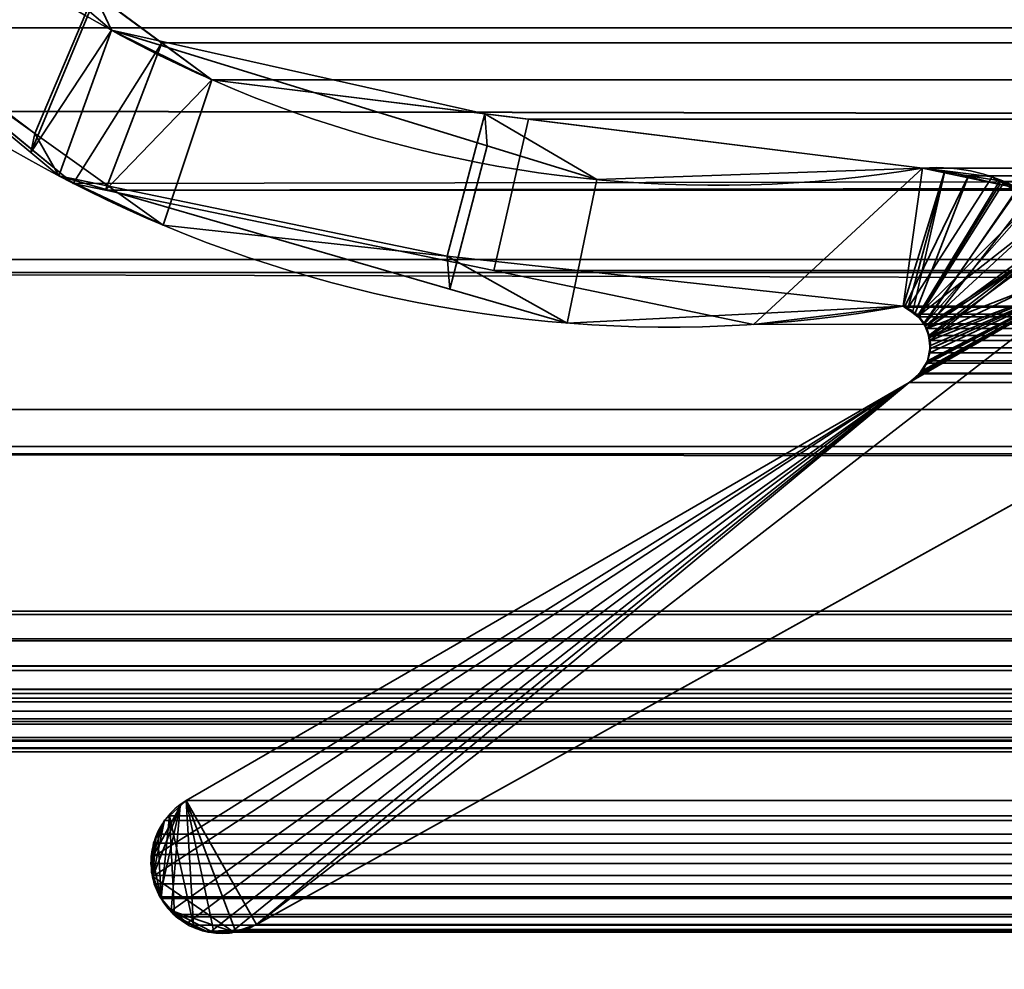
# Model space of a CAD drawing. Header units: millimetres. Extents: x -603 to 3703, y -115 to 249.
# Tile 77 of 256: x -406.34 to -401.18, y -4.93 to 0.04. Entities that reach past the tile are written whole.
import ezdxf

# ---------------------------------------------------------------- set-up
doc = ezdxf.new("R2010")
doc.units = ezdxf.units.MM
doc.layers.add('151', color=7, linetype='Continuous', true_color=0xffffff)

# ---------------------------------------------------------------- blocks, each defined once
blk = doc.blocks.new('UG_SURFACE_001')
at = {"layer": '151', "color": 252, "linetype": 'Continuous', "lineweight": 35}
for points in [[(603, -13.4, 2212.25), (603, 230.4, 2212.25), (-603, 230.4, 2212.25), (-603, -13.4, 2212.25)], [(-453, -13.4, 2062.2499), (-453, 230.4, 2062.2499), (453, 230.4, 2062.2499), (453, -13.4, 2062.2499)]]:
    blk.add_3dface(points, dxfattribs=at)
blk = doc.blocks.new('UG_SURFACE_022')
at = {"layer": '151', "color": 35, "linetype": 'Continuous', "lineweight": 35}
for points in [[(-8.1746, 0, 1359.6395), (-409, 0, 1047.3), (-409, 0, 1067.3)], [(-409, 0, 1067.3), (-409, 0, 1100.65), (-10.4616, 0, 1363.6009), (-8.1746, 0, 1359.6395)], [(409, 0, 2), (-409, 0, 2), (0, 0, 1355.9999), (4.4741, 0, 1356.951)], [(-8.1746, 0, 1359.6395), (-4.4741, 0, 1356.951), (-409, 0, 515.65), (-409, 0, 1047.3)], [(-9.5263, 0, 1372.4999), (-10.9397, 0, 1368.1498), (-409, 0, 1347.7499), (-409, 0, 1568.5)], [(-4.4741, 0, 1356.951), (0, 0, 1355.9999), (-409, 0, 2), (-409, 0, 515.65)], [(-409, 0, 1588.5), (-409, 0, 2019.0001), (-6.4656, 0, 1375.8992), (-9.5263, 0, 1372.4999)], [(-409, 0, 1568.5), (-409, 0, 1588.5), (-9.5263, 0, 1372.4999)], [(-10.9397, 0, 1368.1498), (-10.4616, 0, 1363.6009), (-409, 0, 1100.65), (-409, 0, 1347.7499)], [(-409, 0, 2019.0001), (409, 0, 2019.0001), (2.287, 0, 1377.7596), (-2.287, 0, 1377.7596)], [(-2.287, 0, 1377.7596), (-6.4656, 0, 1375.8992), (-409, 0, 2019.0001)], [(409, -34, 2019.0001), (409, 0, 2019.0001), (-409, -15.75, 2019.0001), (-409, -28.25, 2019.0001)], [(409, 0, 2019.0001), (-409, 0, 2019.0001), (-409, -15.75, 2019.0001)], [(-409, 0, 2), (409, 0, 2), (409, -2), (-409, -2)], [(409, -2), (409, -34), (-409, -28.25), (-409, -15.75)], [(-409, -15.75), (-409, -2), (409, -2)]]:
    blk.add_3dface(points, dxfattribs=at)
blk = doc.blocks.new('UG_SURFACE_061')
at = {"layer": '151', "color": 7, "linetype": 'Continuous', "lineweight": 35}
for points in [[(-407.4704, 1.3698, -8.75), (-405.9747, 0.0846, -8.75), (-406.2835, -0.6536, -8.75), (-407.869, 0.6632, -8.75)], [(-405.9502, 0.1813, 2015.2001), (-407.5188, 1.3368, 2016.7689), (-407.9156, 0.6308, 2017.1657), (-406.2612, -0.5532, 2015.5113)], [(-406.2612, -0.5532, 2015.5113), (-407.9156, 0.6308, 2017.1657), (-407.869, 0.6632, -8.75)], [(-407.869, 0.6632, -8.75), (-406.2835, -0.6536, -8.75), (-406.2612, -0.5532, 2015.5113)], [(-406.2612, -0.5532, 2015.5113), (-405.5894, -1.0341, 2014.8394), (-405.3343, -0.2724, 2014.5843), (-405.9502, 0.1813, 2015.2001)], [(-405.8609, -0.0133, -8.75), (-405.9747, 0.0846, -8.75), (-405.9502, 0.1813, 2015.2001)], [(-405.8609, -0.0133, -8.75), (-405.9502, 0.1813, 2015.2001), (-405.3343, -0.2724, 2014.5843)], [(-405.9747, 0.0846, -8.75), (-405.8609, -0.0133, -8.75), (-406.2835, -0.6536, -8.75)], [(-406.1363, -0.7759, -8.75), (-406.2835, -0.6536, -8.75), (-405.8609, -0.0133, -8.75)], [(-405.8609, -0.0133, -8.75), (-403.8925, -0.6191, -8.75), (-404.0885, -1.369, -8.75), (-406.1363, -0.7759, -8.75)], [(-405.8609, -0.0133, -8.75), (-405.3343, -0.2724, 2014.5843), (-403.9043, -0.4504, 2013.1543)], [(-403.9043, -0.4504, 2013.1543), (-403.8925, -0.6191, -8.75), (-405.8609, -0.0133, -8.75)], [(-397.7236, -0.597, -8.75), (-405.1005, -4.6975, -8.75), (-400.7098, -1.2961, -8.75), (-398.5944, -0.0688, -8.75)], [(-398.5944, -0.0688, 2007.8444), (-400.7098, -1.2961, 2009.9597), (-405.1005, -4.6975, 2014.3504), (-397.7236, -0.597, 2006.9735)], [(-403.9043, -0.4504, 2013.1543), (-405.3343, -0.2724, 2014.5843), (-405.5894, -1.0341, 2014.8394), (-404.1018, -1.1969, 2013.3519)], [(-404.1018, -1.1969, 2013.3519), (-401.7144, -1.4582, 2010.9644), (-401.6124, -0.7357, 2010.8624), (-403.9043, -0.4504, 2013.1543)], [(-403.3192, -0.7956, -8.75), (-403.9043, -0.4504, 2013.1543), (-401.6124, -0.7357, 2010.8624)], [(-403.3192, -0.7956, -8.75), (-403.8925, -0.6191, -8.75), (-403.9043, -0.4504, 2013.1543)], [(-406.2612, -0.5532, 2015.5113), (-406.2835, -0.6536, -8.75), (-406.1363, -0.7759, -8.75)], [(-405.5894, -1.0341, 2014.8394), (-406.2612, -0.5532, 2015.5113), (-406.1363, -0.7759, -8.75)], [(-397.7236, -0.597, 2006.9735), (-405.1005, -4.6975, 2014.3504), (-405.1005, -4.6975, -8.75), (-397.7236, -0.597, -8.75)], [(-403.8925, -0.6191, -8.75), (-403.3192, -0.7956, -8.75), (-403.474, -1.547, -8.75), (-404.0885, -1.369, -8.75)], [(-401.7144, -1.4582, -8.75), (-403.474, -1.547, -8.75), (-403.3192, -0.7956, -8.75), (-401.6124, -0.7357, -8.75)], [(-401.6124, -0.7357, 2010.8624), (-401.6124, -0.7357, -8.75), (-403.3192, -0.7956, -8.75)], [(-401.6124, -0.7357, -8.75), (-401.4965, -0.7501, -8.75), (-401.7144, -1.4582, -8.75)], [(-401.4972, -0.7599, 2010.7472), (-401.6124, -0.7357, 2010.8624), (-401.7144, -1.4582, 2010.9644), (-401.6898, -1.4716, 2010.9398)], [(-401.6914, -1.473, -8.75), (-401.7144, -1.4582, -8.75), (-401.4965, -0.7501, -8.75), (-401.248, -0.781, -8.75)], [(-401.6898, -1.4716, 2010.9398), (-401.6625, -1.4864, 2010.9124), (-401.4972, -0.7599, 2010.7472)], [(-401.2084, -0.8206, 2010.4585), (-401.4972, -0.7599, 2010.7472), (-401.6625, -1.4864, 2010.9124), (-401.6367, -1.5149, 2010.8867)], [(-401.6124, -0.7357, -8.75), (-401.6124, -0.7357, 2010.8624), (-401.4972, -0.7599, 2010.7472)], [(-401.4972, -0.7599, 2010.7472), (-401.4965, -0.7501, -8.75), (-401.6124, -0.7357, -8.75)], [(-401.4965, -0.7501, -8.75), (-401.4972, -0.7599, 2010.7472), (-401.2084, -0.8206, 2010.4585)], [(-401.2084, -0.8206, 2010.4585), (-401.248, -0.781, -8.75), (-401.4965, -0.7501, -8.75)], [(-406.1363, -0.7759, -8.75), (-404.0885, -1.369, -8.75), (-404.1018, -1.1969, 2013.3519)], [(-404.1018, -1.1969, 2013.3519), (-405.5894, -1.0341, 2014.8394), (-406.1363, -0.7759, -8.75)], [(-401.248, -0.781, -8.75), (-401.21, -0.8036, -8.75), (-401.6372, -1.508, -8.75), (-401.6914, -1.473, -8.75)], [(-401.21, -0.8036, -8.75), (-401.0331, -0.9082, -8.75), (-401.6372, -1.508, -8.75)], [(-401.1126, -0.8407, 2010.3626), (-401.2084, -0.8206, 2010.4585), (-401.6367, -1.5149, 2010.8867), (-401.6019, -1.5535, 2010.8519)], [(-401.2084, -0.8206, 2010.4585), (-401.21, -0.8036, -8.75), (-401.248, -0.781, -8.75)], [(-401.21, -0.8036, -8.75), (-401.2084, -0.8206, 2010.4585), (-401.1126, -0.8407, 2010.3626)], [(-401.1126, -0.8407, 2010.3626), (-401.0331, -0.9082, -8.75), (-401.21, -0.8036, -8.75)], [(-401.6019, -1.5535, 2010.8519), (-401.0273, -0.9008, 2010.2773), (-401.1126, -0.8407, 2010.3626)], [(-401.635, -1.5112, -8.75), (-401.6372, -1.508, -8.75), (-401.0331, -0.9082, -8.75), (-400.9396, -0.9635, -8.75)], [(-400.9447, -0.9589, 2010.1948), (-401.0273, -0.9008, 2010.2773), (-401.6019, -1.5535, 2010.8519), (-401.598, -1.5635, 2010.848)], [(-400.9396, -0.9635, -8.75), (-400.8531, -1.0803, -8.75), (-401.5986, -1.5638, -8.75), (-401.635, -1.5112, -8.75)], [(-401.598, -1.5635, 2010.848), (-401.5763, -1.6191, 2010.8263), (-400.8484, -1.0837, 2010.0985), (-400.9447, -0.9589, 2010.1948)], [(-400.8531, -1.0803, -8.75), (-401.5906, -1.5754, -8.75), (-401.5986, -1.5638, -8.75)], [(-400.8531, -1.0803, -8.75), (-400.7331, -1.2421, -8.75), (-401.5906, -1.5754, -8.75)], [(-401.5763, -1.6191, 2010.8263), (-400.7455, -1.217, 2009.9955), (-400.8484, -1.0837, 2010.0985)], [(-404.1018, -1.1969, 2013.3519), (-404.0885, -1.369, -8.75), (-403.474, -1.547, -8.75)], [(-401.7144, -1.4582, 2010.9644), (-404.1018, -1.1969, 2013.3519), (-403.474, -1.547, -8.75)], [(-400.7098, -1.2961, 2009.9597), (-400.7455, -1.217, 2009.9955), (-401.5763, -1.6191, 2010.8263), (-401.576, -1.622, 2010.8261)], [(-401.5802, -1.623, -8.75), (-401.5906, -1.5754, -8.75), (-400.7331, -1.2421, -8.75), (-400.7098, -1.2961, -8.75)], [(-401.6825, -1.8586, -8.75), (-401.6368, -1.8237, -8.75), (-400.7098, -1.2961, -8.75), (-405.1005, -4.6975, -8.75)], [(-405.1005, -4.6975, 2014.3504), (-400.7098, -1.2961, 2009.9597), (-401.6825, -1.8586, 2010.9324)], [(-401.6317, -1.813, 2010.8817), (-401.6825, -1.8586, 2010.9324), (-400.7098, -1.2961, 2009.9597)], [(-400.7098, -1.2961, -8.75), (-401.6368, -1.8237, -8.75), (-401.6316, -1.8157, -8.75)], [(-400.7098, -1.2961, 2009.9597), (-401.614, -1.7971, 2010.864), (-401.6317, -1.813, 2010.8817)], [(-401.6316, -1.8157, -8.75), (-401.5972, -1.763, -8.75), (-400.7098, -1.2961, -8.75)], [(-401.5956, -1.7635, 2010.8457), (-401.614, -1.7971, 2010.864), (-400.7098, -1.2961, 2009.9597)], [(-401.5972, -1.763, -8.75), (-401.5859, -1.7456, -8.75), (-400.7098, -1.2961, -8.75)], [(-400.7098, -1.2961, 2009.9597), (-401.5859, -1.7456, 2010.8359), (-401.5956, -1.7635, 2010.8457)], [(-400.7098, -1.2961, -8.75), (-401.5859, -1.7456, -8.75), (-401.5743, -1.6816, -8.75)], [(-400.7098, -1.2961, 2009.9597), (-401.5718, -1.6826, 2010.8218), (-401.5859, -1.7456, 2010.8359)], [(-400.7098, -1.2961, -8.75), (-401.5712, -1.6645, -8.75), (-401.5802, -1.623, -8.75)], [(-401.576, -1.622, 2010.8261), (-401.5718, -1.6821, 2010.8218), (-401.5718, -1.6826, 2010.8218), (-400.7098, -1.2961, 2009.9597)], [(-401.5743, -1.6816, -8.75), (-401.5712, -1.6645, -8.75), (-400.7098, -1.2961, -8.75)], [(-403.474, -1.547, -8.75), (-401.7144, -1.4582, -8.75), (-401.7144, -1.4582, 2010.9644)], [(-401.7144, -1.4582, -8.75), (-401.6914, -1.473, -8.75), (-401.6898, -1.4716, 2010.9398)], [(-401.6898, -1.4716, 2010.9398), (-401.7144, -1.4582, 2010.9644), (-401.7144, -1.4582, -8.75)], [(-401.6625, -1.4864, 2010.9124), (-401.6898, -1.4716, 2010.9398), (-401.6914, -1.473, -8.75)], [(-401.6914, -1.473, -8.75), (-401.6372, -1.508, -8.75), (-401.6367, -1.5149, 2010.8867)], [(-401.6367, -1.5149, 2010.8867), (-401.6625, -1.4864, 2010.9124), (-401.6914, -1.473, -8.75)], [(-401.6372, -1.508, -8.75), (-401.635, -1.5112, -8.75), (-401.6367, -1.5149, 2010.8867)], [(-401.6019, -1.5535, 2010.8519), (-401.6367, -1.5149, 2010.8867), (-401.635, -1.5112, -8.75)], [(-401.635, -1.5112, -8.75), (-401.5986, -1.5638, -8.75), (-401.598, -1.5635, 2010.848)], [(-401.598, -1.5635, 2010.848), (-401.6019, -1.5535, 2010.8519), (-401.635, -1.5112, -8.75)], [(-401.5763, -1.6191, 2010.8263), (-401.598, -1.5635, 2010.848), (-401.5986, -1.5638, -8.75)], [(-401.5986, -1.5638, -8.75), (-401.5906, -1.5754, -8.75), (-401.576, -1.622, 2010.8261)], [(-401.576, -1.622, 2010.8261), (-401.5763, -1.6191, 2010.8263), (-401.5986, -1.5638, -8.75)], [(-401.5906, -1.5754, -8.75), (-401.5802, -1.623, -8.75), (-401.576, -1.622, 2010.8261)], [(-401.5718, -1.6821, 2010.8218), (-401.576, -1.622, 2010.8261), (-401.5802, -1.623, -8.75)], [(-401.5802, -1.623, -8.75), (-401.5712, -1.6645, -8.75), (-401.5718, -1.6821, 2010.8218)], [(-401.5718, -1.6826, 2010.8218), (-401.5743, -1.6816, -8.75), (-401.5859, -1.7456, -8.75)], [(-401.5859, -1.7456, -8.75), (-401.5859, -1.7456, 2010.8359), (-401.5718, -1.6826, 2010.8218)], [(-401.5712, -1.6645, -8.75), (-401.5743, -1.6816, -8.75), (-401.5718, -1.6821, 2010.8218)], [(-401.5718, -1.6826, 2010.8218), (-401.5718, -1.6821, 2010.8218), (-401.5743, -1.6816, -8.75)], [(-401.5972, -1.763, -8.75), (-401.5956, -1.7635, 2010.8457), (-401.5859, -1.7456, 2010.8359)], [(-401.5859, -1.7456, 2010.8359), (-401.5859, -1.7456, -8.75), (-401.5972, -1.763, -8.75)], [(-401.6316, -1.8157, -8.75), (-401.6317, -1.813, 2010.8817), (-401.614, -1.7971, 2010.864)], [(-401.614, -1.7971, 2010.864), (-401.5972, -1.763, -8.75), (-401.6316, -1.8157, -8.75)], [(-401.614, -1.7971, 2010.864), (-401.5956, -1.7635, 2010.8457), (-401.5972, -1.763, -8.75)], [(-401.6825, -1.8586, -8.75), (-401.6825, -1.8586, 2010.9324), (-401.6317, -1.813, 2010.8817)], [(-401.6317, -1.813, 2010.8817), (-401.6368, -1.8237, -8.75), (-401.6825, -1.8586, -8.75)], [(-401.6317, -1.813, 2010.8817), (-401.6316, -1.8157, -8.75), (-401.6368, -1.8237, -8.75)], [(-401.6825, -1.8586, -8.75), (-405.6435, -4.4464, -8.75), (-405.651, -4.4241, -8.75), (-405.6458, -4.3454, -8.75)], [(-405.4992, -4.0763, -8.75), (-405.4683, -4.0486, -8.75), (-401.6825, -1.8586, -8.75), (-405.6458, -4.3454, -8.75)], [(-405.6435, -4.4464, -8.75), (-401.6825, -1.8586, -8.75), (-405.1005, -4.6975, -8.75), (-405.2202, -4.7371, -8.75)], [(-401.6825, -1.8586, 2010.9324), (-405.5471, -4.6262, 2014.797), (-405.5221, -4.6566, 2014.7722), (-405.4582, -4.6873, 2014.7083)], [(-405.5471, -4.6262, 2014.797), (-401.6825, -1.8586, 2010.9324), (-405.4683, -4.0486, 2014.7183), (-405.5006, -4.0777, 2014.7507)], [(-405.4683, -4.0486, 2014.7183), (-401.6825, -1.8586, 2010.9324), (-401.6825, -1.8586, -8.75), (-405.4683, -4.0486, -8.75)], [(-401.6825, -1.8586, 2010.9324), (-405.4582, -4.6873, 2014.7083), (-405.3539, -4.7372, 2014.6039), (-405.3413, -4.7364, 2014.5912)], [(-405.3413, -4.7364, 2014.5912), (-405.2199, -4.728, 2014.4699), (-401.6825, -1.8586, 2010.9324)], [(-401.6825, -1.8586, 2010.9324), (-405.2199, -4.728, 2014.4699), (-405.1594, -4.7238, 2014.4095), (-405.1005, -4.6975, 2014.3504)], [(-405.4992, -4.0763, -8.75), (-405.5006, -4.0777, 2014.7507), (-405.4683, -4.0486, 2014.7183)], [(-405.4683, -4.0486, 2014.7183), (-405.4683, -4.0486, -8.75), (-405.4992, -4.0763, -8.75)], [(-405.5821, -4.1507, -8.75), (-405.4992, -4.0763, -8.75), (-405.6458, -4.3454, -8.75)], [(-405.6434, -4.4464, 2014.8933), (-405.5006, -4.0777, 2014.7507), (-405.582, -4.1509, 2014.832)], [(-405.5006, -4.0777, 2014.7507), (-405.6434, -4.4464, 2014.8933), (-405.6373, -4.4839, 2014.8873), (-405.6078, -4.5523, 2014.8578)], [(-405.6078, -4.5523, 2014.8578), (-405.5471, -4.6262, 2014.797), (-405.5006, -4.0777, 2014.7507)], [(-405.5006, -4.0777, 2014.7507), (-405.4992, -4.0763, -8.75), (-405.5821, -4.1507, -8.75)], [(-405.5821, -4.1507, -8.75), (-405.582, -4.1509, 2014.832), (-405.5006, -4.0777, 2014.7507)], [(-405.6458, -4.3454, -8.75), (-405.6282, -4.2453, -8.75), (-405.5827, -4.1512, -8.75), (-405.5821, -4.1507, -8.75)], [(-405.582, -4.1509, 2014.832), (-405.5834, -4.1522, 2014.8335), (-405.6288, -4.2465, 2014.8787), (-405.6434, -4.4464, 2014.8933)], [(-405.5827, -4.1512, -8.75), (-405.6288, -4.2465, 2014.8787), (-405.5834, -4.1522, 2014.8335)], [(-405.5827, -4.1512, -8.75), (-405.6282, -4.2453, -8.75), (-405.6288, -4.2465, 2014.8787)], [(-405.5834, -4.1522, 2014.8335), (-405.582, -4.1509, 2014.832), (-405.5821, -4.1507, -8.75), (-405.5827, -4.1512, -8.75)], [(-405.6434, -4.4464, 2014.8933), (-405.6288, -4.2465, 2014.8787), (-405.641, -4.2719, 2014.8911), (-405.6506, -4.3457, 2014.9007)], [(-405.6458, -4.3454, -8.75), (-405.6506, -4.3457, 2014.9007), (-405.641, -4.2719, 2014.8911)], [(-405.6458, -4.3454, -8.75), (-405.641, -4.2719, -8.75), (-405.6282, -4.2453, -8.75)], [(-405.641, -4.2719, 2014.8911), (-405.641, -4.2719, -8.75), (-405.6458, -4.3454, -8.75)], [(-405.6288, -4.2465, 2014.8787), (-405.6282, -4.2453, -8.75), (-405.641, -4.2719, -8.75)], [(-405.641, -4.2719, -8.75), (-405.641, -4.2719, 2014.8911), (-405.6288, -4.2465, 2014.8787)], [(-405.6434, -4.4464, 2014.8933), (-405.6546, -4.3771, 2014.9047), (-405.6458, -4.3454, -8.75)], [(-405.6546, -4.3771, 2014.9047), (-405.6506, -4.3457, 2014.9007), (-405.6458, -4.3454, -8.75)], [(-405.6506, -4.3457, 2014.9007), (-405.6546, -4.3771, 2014.9047), (-405.6434, -4.4464, 2014.8933)], [(-405.6458, -4.3454, -8.75), (-405.651, -4.4241, -8.75), (-405.6434, -4.4464, 2014.8933)], [(-405.651, -4.4241, -8.75), (-405.6435, -4.4464, -8.75), (-405.6434, -4.4464, 2014.8933)], [(-405.6435, -4.4464, -8.75), (-405.6078, -4.5523, -8.75), (-405.6078, -4.5523, 2014.8578)], [(-405.6078, -4.5523, 2014.8578), (-405.6373, -4.4839, 2014.8873), (-405.6435, -4.4464, -8.75)], [(-405.6373, -4.4839, 2014.8873), (-405.6434, -4.4464, 2014.8933), (-405.6435, -4.4464, -8.75)], [(-405.5442, -4.6258, -8.75), (-405.6078, -4.5523, -8.75), (-405.6435, -4.4464, -8.75), (-405.2202, -4.7371, -8.75)], [(-405.6078, -4.5523, -8.75), (-405.5442, -4.6258, -8.75), (-405.5471, -4.6262, 2014.797)], [(-405.5471, -4.6262, 2014.797), (-405.6078, -4.5523, 2014.8578), (-405.6078, -4.5523, -8.75)], [(-405.5221, -4.6566, 2014.7722), (-405.5471, -4.6262, 2014.797), (-405.5442, -4.6258, -8.75)], [(-405.5442, -4.6258, -8.75), (-405.5071, -4.6686, -8.75), (-405.5221, -4.6566, 2014.7722)], [(-405.5442, -4.6258, -8.75), (-405.3407, -4.7331, -8.75), (-405.3843, -4.7299, -8.75), (-405.4582, -4.693, -8.75)], [(-405.5442, -4.6258, -8.75), (-405.2202, -4.7371, -8.75), (-405.2322, -4.7411, -8.75), (-405.3407, -4.7331, -8.75)], [(-405.4582, -4.693, -8.75), (-405.5071, -4.6686, -8.75), (-405.5442, -4.6258, -8.75)], [(-405.4582, -4.6873, 2014.7083), (-405.5221, -4.6566, 2014.7722), (-405.5071, -4.6686, -8.75)], [(-405.5071, -4.6686, -8.75), (-405.4582, -4.693, -8.75), (-405.4582, -4.6873, 2014.7083)], [(-405.3539, -4.7372, 2014.6039), (-405.4582, -4.6873, 2014.7083), (-405.4582, -4.693, -8.75)], [(-405.4582, -4.693, -8.75), (-405.3843, -4.7299, -8.75), (-405.3539, -4.7372, 2014.6039)], [(-405.3843, -4.7299, -8.75), (-405.3407, -4.7331, -8.75), (-405.3413, -4.7364, 2014.5912)], [(-405.3413, -4.7364, 2014.5912), (-405.3539, -4.7372, 2014.6039), (-405.3843, -4.7299, -8.75)], [(-405.2199, -4.728, 2014.4699), (-405.3413, -4.7364, 2014.5912), (-405.3407, -4.7331, -8.75)], [(-405.3407, -4.7331, -8.75), (-405.2322, -4.7411, -8.75), (-405.2199, -4.728, 2014.4699)], [(-405.2322, -4.7411, -8.75), (-405.2202, -4.7371, -8.75), (-405.2199, -4.728, 2014.4699)], [(-405.2202, -4.7371, -8.75), (-405.1005, -4.6975, -8.75), (-405.1005, -4.6975, 2014.3504)], [(-405.1005, -4.6975, 2014.3504), (-405.1594, -4.7238, 2014.4095), (-405.2202, -4.7371, -8.75)], [(-405.1594, -4.7238, 2014.4095), (-405.2199, -4.728, 2014.4699), (-405.2202, -4.7371, -8.75)]]:
    blk.add_3dface(points, dxfattribs=at)
blk = doc.blocks.new('UG_SURFACE_062')
at = {"layer": '151', "color": 7, "linetype": 'Continuous', "lineweight": 35}
for points in [[(-406.0602, -0.8154, 2015.3103), (-407.6003, 0.4476, 2016.8502), (-407.2531, 1.1411, 2016.5031), (-405.5958, -0.0797, 2014.8458)], [(405.5958, -0.0797, 2014.8458), (-405.5958, -0.0797, 2014.8458), (-407.2531, 1.1411, 2016.5031), (407.2531, 1.1411, 2016.5031)], [(411.2493, -1.0249, 2020.4992), (-411.2823, -1.2143, 2020.5324), (-411.1926, 0.5499, 2020.4425)], [(-411.1926, 0.5499, 2020.4425), (411.1926, 0.5499, 2020.4425), (411.2493, -1.0249, 2020.4992)], [(407.618, 0.4178, 2016.8679), (-407.6003, 0.4476, 2016.8502), (-406.0602, -0.8154, 2015.3103)], [(407.618, 0.4178, 2016.8679), (-406.0602, -0.8154, 2015.3103), (-405.8916, -0.8503, 2015.1417)], [(-405.8916, -0.8503, 2015.1417), (405.873, -0.8311, 2015.1231), (407.618, 0.4178, 2016.8679)], [(412.3484, -2.085, 2021.5983), (412.1944, 0.3073, 2021.4443), (-412.1673, 0.3027, 2021.4171)], [(412.3484, -2.085, 2021.5983), (-412.1673, 0.3027, 2021.4171), (-412.1649, -0.4257, 2021.4148)], [(-405.5958, -0.0797, 2014.8458), (-405.8916, -0.8503, 2015.1417), (-406.0602, -0.8154, 2015.3103)], [(-405.5958, -0.0797, 2014.8458), (-405.3343, -0.2724, 2014.5843), (-405.8916, -0.8503, 2015.1417)], [(-405.5958, -0.0797, 2014.8458), (405.5958, -0.0797, 2014.8458), (405.3343, -0.2724, 2014.5843)], [(-405.3343, -0.2724, 2014.5843), (-405.5958, -0.0797, 2014.8458), (405.3343, -0.2724, 2014.5843)], [(-397.7236, -0.597, 2006.9735), (-405.1005, -4.6975, 2014.3504), (-400.7098, -1.2961, 2009.9597), (-398.5944, -0.0688, 2007.8444)], [(-403.8573, -1.272, 2013.1073), (-405.8916, -0.8503, 2015.1417), (-405.3343, -0.2724, 2014.5843), (-403.6761, -0.4788, 2012.9261)], [(405.3343, -0.2724, 2014.5843), (403.6761, -0.4788, 2012.9261), (-403.6761, -0.4788, 2012.9261), (-405.3343, -0.2724, 2014.5843)], [(-412.1649, -0.4257, 2021.4148), (-412.375, -2.1926, 2021.625), (412.4011, -2.2235, 2021.651)], [(-412.1649, -0.4257, 2021.4148), (412.4011, -2.2235, 2021.651), (412.3484, -2.085, 2021.5983)], [(-402.4971, -1.554, 2011.7471), (-403.8573, -1.272, 2013.1073), (-403.6761, -0.4788, 2012.9261), (-401.6124, -0.7357, 2010.8624)], [(401.6124, -0.7357, 2010.8624), (-401.6124, -0.7357, 2010.8624), (-403.6761, -0.4788, 2012.9261), (403.6761, -0.4788, 2012.9261)], [(397.7236, -0.597, 2006.9735), (405.1005, -4.6975, 2014.3504), (-405.1005, -4.6975, 2014.3504), (-397.7236, -0.597, 2006.9735)], [(-401.6124, -0.7357, 2010.8624), (-401.7144, -1.4582, 2010.9644), (-402.4971, -1.554, 2011.7471)], [(-401.7074, -1.4629, 2010.9572), (-401.7144, -1.4582, 2010.9644), (-401.6124, -0.7357, 2010.8624), (-401.3717, -0.7752, 2010.6215)], [(-401.3717, -0.7752, 2010.6215), (-401.6124, -0.7357, 2010.8624), (401.6124, -0.7357, 2010.8624)], [(401.6124, -0.7357, 2010.8624), (401.3734, -0.7859, 2010.6235), (-401.3717, -0.7752, 2010.6215)], [(-401.6528, -1.4997, 2010.9026), (-401.7074, -1.4629, 2010.9572), (-401.3717, -0.7752, 2010.6215)], [(-401.3717, -0.7752, 2010.6215), (-401.1837, -0.8061, 2010.4337), (-401.631, -1.5143, 2010.8809), (-401.6528, -1.4997, 2010.9026)], [(-401.6072, -1.5504, 2010.8571), (-401.631, -1.5143, 2010.8809), (-401.1837, -0.8061, 2010.4337), (-401.1174, -0.8549, 2010.3674)], [(-401.1837, -0.8061, 2010.4337), (-401.3717, -0.7752, 2010.6215), (401.3734, -0.7859, 2010.6235)], [(405.5894, -1.0341, 2014.8394), (405.873, -0.8311, 2015.1231), (-405.8916, -0.8503, 2015.1417)], [(-405.8916, -0.8503, 2015.1417), (-403.8573, -1.272, 2013.1073), (403.8659, -1.2227, 2013.1159)], [(403.8659, -1.2227, 2013.1159), (405.5894, -1.0341, 2014.8394), (-405.8916, -0.8503, 2015.1417)], [(-401.5906, -1.5754, 2010.8407), (-401.6072, -1.5504, 2010.8571), (-401.1174, -0.8549, 2010.3674), (-401.0614, -0.8961, 2010.3114)], [(-401.0614, -0.8961, 2010.3114), (-400.8627, -1.0424, 2010.1128), (-401.5906, -1.5754, 2010.8407)], [(411.2493, -1.0249, 2020.4992), (411.2903, -1.2084, 2020.5402), (-411.2823, -1.2143, 2020.5324)], [(-401.5804, -1.612, 2010.8304), (-401.5906, -1.5754, 2010.8407), (-400.8627, -1.0424, 2010.1128), (-400.8545, -1.056, 2010.1044)], [(-400.8545, -1.056, 2010.1044), (-401.5729, -1.639, 2010.8228), (-401.5804, -1.612, 2010.8304)], [(-400.8545, -1.056, 2010.1044), (-400.7098, -1.2961, 2009.9597), (-401.5729, -1.639, 2010.8228)], [(-411.2858, -1.283, 2020.5357), (411.2903, -1.2084, 2020.5402), (411.755, -3.2885, 2021.0049)], [(-411.2858, -1.283, 2020.5357), (-411.2823, -1.2143, 2020.5324), (411.2903, -1.2084, 2020.5402)], [(403.8659, -1.2227, 2013.1159), (-403.8573, -1.272, 2013.1073), (-402.4971, -1.554, 2011.7471)], [(403.8659, -1.2227, 2013.1159), (-402.4971, -1.554, 2011.7471), (-401.7144, -1.4582, 2010.9644)], [(-401.7144, -1.4582, 2010.9644), (401.7144, -1.4582, 2010.9644), (403.8659, -1.2227, 2013.1159)], [(411.755, -3.2885, 2021.0049), (-411.8236, -3.4661, 2021.0736), (-411.2858, -1.283, 2020.5357)], [(-400.7098, -1.2961, 2009.9597), (-405.1005, -4.6975, 2014.3504), (-401.6818, -1.8582, 2010.9317)], [(-400.7098, -1.2961, 2009.9597), (-401.6818, -1.8582, 2010.9317), (-401.6276, -1.8129, 2010.8776)], [(-401.6276, -1.8129, 2010.8776), (-401.624, -1.8099, 2010.874), (-400.7098, -1.2961, 2009.9597)], [(-400.7098, -1.2961, 2009.9597), (-401.624, -1.8099, 2010.874), (-401.5928, -1.7573, 2010.8428)], [(-401.5928, -1.7573, 2010.8428), (-401.5859, -1.7456, 2010.8359), (-400.7098, -1.2961, 2009.9597)], [(-401.5859, -1.7456, 2010.8359), (-401.5742, -1.7028, 2010.8242), (-400.7098, -1.2961, 2009.9597)], [(-401.5742, -1.7028, 2010.8242), (-401.5736, -1.6767, 2010.8237), (-401.5729, -1.639, 2010.8228), (-400.7098, -1.2961, 2009.9597)], [(-401.7144, -1.4582, 2010.9644), (-401.7074, -1.4629, 2010.9572), (401.7071, -1.4622, 2010.957)], [(401.7071, -1.4622, 2010.957), (401.7144, -1.4582, 2010.9644), (-401.7144, -1.4582, 2010.9644)], [(401.6625, -1.4864, 2010.9124), (401.7071, -1.4622, 2010.957), (-401.7074, -1.4629, 2010.9572)], [(401.6625, -1.4864, 2010.9124), (-401.7074, -1.4629, 2010.9572), (-401.6528, -1.4997, 2010.9026)], [(-401.6528, -1.4997, 2010.9026), (401.6525, -1.4975, 2010.9024), (401.6625, -1.4864, 2010.9124)], [(401.6525, -1.4975, 2010.9024), (-401.6528, -1.4997, 2010.9026), (-401.631, -1.5143, 2010.8809)], [(-401.631, -1.5143, 2010.8809), (401.6059, -1.549, 2010.8559), (401.6525, -1.4975, 2010.9024)], [(-401.631, -1.5143, 2010.8809), (-401.6072, -1.5504, 2010.8571), (401.6059, -1.549, 2010.8559)], [(401.6019, -1.5535, 2010.8519), (401.6059, -1.549, 2010.8559), (-401.6072, -1.5504, 2010.8571)], [(401.6019, -1.5535, 2010.8519), (-401.6072, -1.5504, 2010.8571), (-401.5906, -1.5754, 2010.8407)], [(-401.5906, -1.5754, 2010.8407), (401.5792, -1.6116, 2010.8292), (401.6019, -1.5535, 2010.8519)], [(-401.5906, -1.5754, 2010.8407), (-401.5804, -1.612, 2010.8304), (401.5792, -1.6116, 2010.8292)], [(401.5763, -1.6191, 2010.8263), (401.5792, -1.6116, 2010.8292), (-401.5804, -1.612, 2010.8304)], [(401.5763, -1.6191, 2010.8263), (-401.5804, -1.612, 2010.8304), (-401.5729, -1.639, 2010.8228)], [(-401.5729, -1.639, 2010.8228), (-401.5736, -1.6767, 2010.8237), (401.5722, -1.6769, 2010.8221)], [(-401.5729, -1.639, 2010.8228), (401.5722, -1.6769, 2010.8221), (401.5763, -1.6191, 2010.8263)], [(401.5718, -1.6826, 2010.8218), (-401.5736, -1.6767, 2010.8237), (-401.5742, -1.7028, 2010.8242)], [(-401.5742, -1.7028, 2010.8242), (401.5859, -1.7456, 2010.8359), (401.5718, -1.6826, 2010.8218)], [(401.5718, -1.6826, 2010.8218), (401.5722, -1.6769, 2010.8221), (-401.5736, -1.6767, 2010.8237)], [(-401.5859, -1.7456, 2010.8359), (-401.5928, -1.7573, 2010.8428), (401.5925, -1.7578, 2010.8426)], [(-401.5742, -1.7028, 2010.8242), (-401.5859, -1.7456, 2010.8359), (401.5859, -1.7456, 2010.8359)], [(401.5925, -1.7578, 2010.8426), (401.5859, -1.7456, 2010.8359), (-401.5859, -1.7456, 2010.8359)], [(401.614, -1.7971, 2010.864), (-401.5928, -1.7573, 2010.8428), (-401.624, -1.8099, 2010.874)], [(-401.624, -1.8099, 2010.874), (401.6287, -1.8104, 2010.8788), (401.614, -1.7971, 2010.864)], [(401.614, -1.7971, 2010.864), (401.5925, -1.7578, 2010.8426), (-401.5928, -1.7573, 2010.8428)], [(-401.6276, -1.8129, 2010.8776), (-401.6818, -1.8582, 2010.9317), (401.6825, -1.8586, 2010.9324)], [(-401.624, -1.8099, 2010.874), (-401.6276, -1.8129, 2010.8776), (401.6287, -1.8104, 2010.8788)], [(401.6825, -1.8586, 2010.9324), (401.6287, -1.8104, 2010.8788), (-401.6276, -1.8129, 2010.8776)], [(-405.4683, -4.0486, 2014.7183), (-401.6825, -1.8586, 2010.9324), (-405.1005, -4.6975, 2014.3504)], [(405.4683, -4.0486, 2014.7183), (401.6825, -1.8586, 2010.9324), (-401.6825, -1.8586, 2010.9324), (-405.4683, -4.0486, 2014.7183)], [(-401.6825, -1.8586, 2010.9324), (-401.6818, -1.8582, 2010.9317), (-405.1005, -4.6975, 2014.3504)], [(-401.6818, -1.8582, 2010.9317), (-401.6825, -1.8586, 2010.9324), (401.6825, -1.8586, 2010.9324)], [(-412.375, -2.1926, 2021.625), (-412.3904, -2.2315, 2021.6405), (412.4011, -2.2235, 2021.651)], [(-412.3904, -2.2315, 2021.6405), (-412.7183, -3.0566, 2021.9684), (412.7183, -3.0566, 2021.9684)], [(412.7183, -3.0566, 2021.9684), (412.4011, -2.2235, 2021.651), (-412.3904, -2.2315, 2021.6405)], [(412.7699, -3.2006, 2022.0199), (412.7246, -3.0742, 2021.9746), (-412.7246, -3.0742, 2021.9746), (-412.7699, -3.2006, 2022.0199)], [(412.7183, -3.0566, 2021.9684), (-412.7183, -3.0566, 2021.9684), (-412.7246, -3.0742, 2021.9746), (412.7246, -3.0742, 2021.9746)], [(412.7704, -3.2114, 2022.0203), (-412.7704, -3.2114, 2022.0203), (-412.7762, -3.3434, 2022.0263)], [(412.7762, -3.3434, 2022.0263), (412.7704, -3.2114, 2022.0203), (-412.7762, -3.3434, 2022.0263)], [(-412.7699, -3.2006, 2022.0199), (-412.7704, -3.2114, 2022.0203), (412.7704, -3.2114, 2022.0203)], [(-412.7699, -3.2006, 2022.0199), (412.7704, -3.2114, 2022.0203), (412.7699, -3.2006, 2022.0199)], [(411.755, -3.2885, 2021.0049), (411.8178, -3.4688, 2021.0679), (-411.8236, -3.4661, 2021.0736)], [(-412.7762, -3.3434, 2022.0263), (-412.7704, -3.3663, 2022.0203), (412.7704, -3.3663, 2022.0203), (412.7762, -3.3434, 2022.0263)], [(412.7395, -3.4879, 2021.9893), (-412.7704, -3.3663, 2022.0203), (-412.7395, -3.4879, 2021.9893)], [(412.7395, -3.4879, 2021.9893), (412.7704, -3.3663, 2022.0203), (-412.7704, -3.3663, 2022.0203)], [(-412.7395, -3.4879, 2021.9893), (-412.7251, -3.5111, 2021.975), (412.7251, -3.5111, 2021.975), (412.7395, -3.4879, 2021.9893)], [(-411.8398, -3.5319, 2021.0898), (-411.8236, -3.4661, 2021.0736), (411.8178, -3.4688, 2021.0679)], [(411.8178, -3.4688, 2021.0679), (411.8398, -3.5319, 2021.0898), (-411.8398, -3.5319, 2021.0898)], [(412.6571, -3.6207, 2021.9071), (-412.7251, -3.5111, 2021.975), (-412.6571, -3.6207, 2021.9071)], [(412.6571, -3.6207, 2021.9071), (412.7251, -3.5111, 2021.975), (-412.7251, -3.5111, 2021.975)], [(-411.8696, -3.5803, 2021.1196), (411.8398, -3.5319, 2021.0898), (411.8696, -3.5803, 2021.1196)], [(-411.8696, -3.5803, 2021.1196), (-411.8398, -3.5319, 2021.0898), (411.8398, -3.5319, 2021.0898)], [(411.8696, -3.5803, 2021.1196), (-411.9409, -3.6479, 2021.1909), (-411.8696, -3.5803, 2021.1196)], [(411.8696, -3.5803, 2021.1196), (411.9409, -3.6479, 2021.1909), (-411.9409, -3.6479, 2021.1909)], [(-412.6571, -3.6207, 2021.9071), (-412.6413, -3.6334, 2021.8914), (412.6413, -3.6334, 2021.8914), (412.6571, -3.6207, 2021.9071)], [(412.6413, -3.6334, 2021.8914), (-412.6413, -3.6334, 2021.8914), (-412.5169, -3.7332, 2021.7669), (412.5169, -3.7332, 2021.7669)], [(-412.0153, -3.7184, 2021.2653), (411.9409, -3.6479, 2021.1909), (412.0153, -3.7184, 2021.2653)], [(-412.0153, -3.7184, 2021.2653), (-411.9409, -3.6479, 2021.1909), (411.9409, -3.6479, 2021.1909)], [(412.5169, -3.7332, 2021.7669), (-412.5169, -3.7332, 2021.7669), (-412.5004, -3.7372, 2021.7505), (412.5004, -3.7372, 2021.7505)], [(412.5004, -3.7372, 2021.7505), (-412.5004, -3.7372, 2021.7505), (-412.36, -3.7712, 2021.61), (412.36, -3.7712, 2021.61)], [(412.2073, -3.7755, 2021.4572), (-412.2073, -3.7755, 2021.4572), (-412.0605, -3.7319, 2021.3106), (412.0605, -3.7319, 2021.3106)], [(412.0153, -3.7184, 2021.2653), (-412.0605, -3.7319, 2021.3106), (-412.0153, -3.7184, 2021.2653)], [(412.0153, -3.7184, 2021.2653), (412.0605, -3.7319, 2021.3106), (-412.0605, -3.7319, 2021.3106)], [(412.2679, -3.7935, 2021.5178), (-412.36, -3.7712, 2021.61), (-412.2679, -3.7935, 2021.5178)], [(412.2679, -3.7935, 2021.5178), (412.36, -3.7712, 2021.61), (-412.36, -3.7712, 2021.61)], [(-412.2679, -3.7935, 2021.5178), (-412.2073, -3.7755, 2021.4572), (412.2073, -3.7755, 2021.4572), (412.2679, -3.7935, 2021.5178)], [(-405.5561, -4.1276, 2014.806), (-405.4683, -4.0486, 2014.7183), (-405.4314, -4.7001, 2014.6816)], [(405.4683, -4.0486, 2014.7183), (-405.4683, -4.0486, 2014.7183), (-405.5561, -4.1276, 2014.806), (405.5561, -4.1276, 2014.806)], [(-405.4683, -4.0486, 2014.7183), (-405.2124, -4.7275, 2014.4625), (-405.3239, -4.7352, 2014.5738)], [(-405.1005, -4.6975, 2014.3504), (-405.1594, -4.7238, 2014.4095), (-405.2124, -4.7275, 2014.4625), (-405.4683, -4.0486, 2014.7183)], [(-405.3239, -4.7352, 2014.5738), (-405.3539, -4.7372, 2014.6039), (-405.4314, -4.7001, 2014.6816), (-405.4683, -4.0486, 2014.7183)], [(-405.618, -4.224, 2014.868), (-405.5834, -4.1522, 2014.8335), (-405.5561, -4.1276, 2014.806), (-405.6001, -4.5617, 2014.8501)], [(-405.618, -4.224, 2014.868), (405.618, -4.224, 2014.868), (405.5834, -4.1522, 2014.8335)], [(-405.5834, -4.1522, 2014.8335), (-405.618, -4.224, 2014.868), (405.5834, -4.1522, 2014.8335)], [(-405.531, -4.6458, 2014.781), (-405.6001, -4.5617, 2014.8501), (-405.5561, -4.1276, 2014.806)], [(405.5834, -4.1522, 2014.8335), (405.5561, -4.1276, 2014.806), (-405.5561, -4.1276, 2014.806), (-405.5834, -4.1522, 2014.8335)], [(-405.5561, -4.1276, 2014.806), (-405.4314, -4.7001, 2014.6816), (-405.5221, -4.6566, 2014.7722), (-405.531, -4.6458, 2014.781)], [(-405.6487, -4.3313, 2014.8988), (-405.641, -4.2719, 2014.8911), (-405.618, -4.224, 2014.868), (-405.6001, -4.5617, 2014.8501)], [(405.641, -4.2719, 2014.8911), (405.618, -4.224, 2014.868), (-405.618, -4.224, 2014.868), (-405.641, -4.2719, 2014.8911)], [(-405.641, -4.2719, 2014.8911), (-405.6487, -4.3313, 2014.8988), (405.6487, -4.3313, 2014.8988)], [(-405.641, -4.2719, 2014.8911), (405.6487, -4.3313, 2014.8988), (405.641, -4.2719, 2014.8911)], [(-405.6444, -4.4404, 2014.8945), (-405.6546, -4.3771, 2014.9047), (-405.6487, -4.3313, 2014.8988), (-405.6001, -4.5617, 2014.8501)], [(405.6546, -4.3771, 2014.9047), (-405.6487, -4.3313, 2014.8988), (-405.6546, -4.3771, 2014.9047)], [(405.6546, -4.3771, 2014.9047), (405.6487, -4.3313, 2014.8988), (-405.6487, -4.3313, 2014.8988)], [(-405.6546, -4.3771, 2014.9047), (-405.6444, -4.4404, 2014.8945), (405.6444, -4.4404, 2014.8945), (405.6546, -4.3771, 2014.9047)], [(-405.6001, -4.5617, 2014.8501), (-405.6078, -4.5523, 2014.8578), (-405.6373, -4.4839, 2014.8873), (-405.6444, -4.4404, 2014.8945)], [(405.6373, -4.4839, 2014.8873), (-405.6444, -4.4404, 2014.8945), (-405.6373, -4.4839, 2014.8873)], [(405.6373, -4.4839, 2014.8873), (405.6444, -4.4404, 2014.8945), (-405.6444, -4.4404, 2014.8945)], [(-405.6373, -4.4839, 2014.8873), (-405.6078, -4.5523, 2014.8578), (405.6078, -4.5523, 2014.8578), (405.6373, -4.4839, 2014.8873)], [(405.6078, -4.5523, 2014.8578), (-405.6078, -4.5523, 2014.8578), (-405.6001, -4.5617, 2014.8501), (405.6001, -4.5617, 2014.8501)], [(405.6001, -4.5617, 2014.8501), (-405.6001, -4.5617, 2014.8501), (-405.531, -4.6458, 2014.781), (405.531, -4.6458, 2014.781)], [(405.5221, -4.6566, 2014.7722), (-405.531, -4.6458, 2014.781), (-405.5221, -4.6566, 2014.7722)], [(405.5221, -4.6566, 2014.7722), (405.531, -4.6458, 2014.781), (-405.531, -4.6458, 2014.781)], [(-405.5221, -4.6566, 2014.7722), (-405.4314, -4.7001, 2014.6816), (405.4314, -4.7001, 2014.6816), (405.5221, -4.6566, 2014.7722)], [(405.4314, -4.7001, 2014.6816), (-405.4314, -4.7001, 2014.6816), (-405.3539, -4.7372, 2014.6039)], [(405.3539, -4.7372, 2014.6039), (405.4314, -4.7001, 2014.6816), (-405.3539, -4.7372, 2014.6039)], [(-405.3539, -4.7372, 2014.6039), (-405.3239, -4.7352, 2014.5738), (405.3239, -4.7352, 2014.5738), (405.3539, -4.7372, 2014.6039)], [(405.3239, -4.7352, 2014.5738), (-405.3239, -4.7352, 2014.5738), (-405.2124, -4.7275, 2014.4625), (405.2124, -4.7275, 2014.4625)], [(405.1594, -4.7238, 2014.4095), (-405.2124, -4.7275, 2014.4625), (-405.1594, -4.7238, 2014.4095)], [(405.1594, -4.7238, 2014.4095), (405.2124, -4.7275, 2014.4625), (-405.2124, -4.7275, 2014.4625)], [(-405.1594, -4.7238, 2014.4095), (405.1005, -4.6975, 2014.3504), (405.1594, -4.7238, 2014.4095)], [(-405.1594, -4.7238, 2014.4095), (-405.1005, -4.6975, 2014.3504), (405.1005, -4.6975, 2014.3504)]]:
    blk.add_3dface(points, dxfattribs=at)
blk = doc.blocks.new('UG_SURFACE_067')
at = {"layer": '151', "color": 252, "linetype": 'Continuous', "lineweight": 35}
for points in [[(-396, 4.0145, -7.75), (-412, 4.0145, -7.75), (-412, -24.9528, -7.75), (412, -24.9528, -7.75)], [(-412, -24.9528, -8.75), (-412, 4.0145, -8.75), (-396, 4.0145, -8.75)], [(-396, 4.0145, -8.75), (396, 4.0145, -8.75), (-412, -24.9528, -8.75)], [(396, 4.0145, -8.75), (412, 4.0145, -8.75), (412, -24.9528, -8.75), (-412, -24.9528, -8.75)]]:
    blk.add_3dface(points, dxfattribs=at)
blk = doc.blocks.new('UG_SURFACE_111')
at = {"layer": '151', "color": 252, "linetype": 'Continuous', "lineweight": 35}
for points in [[(-414.5, -30.32, 2023.7501), (414.5, -30.32, 2023.7501), (414.5, 62.52, 2023.7501), (-414.5, 62.52, 2023.7501)], [(-413, -30.32, 2022.2499), (-413, 62.52, 2022.2499), (413, 62.52, 2022.2499), (413, -30.32, 2022.2499)]]:
    blk.add_3dface(points, dxfattribs=at)

msp = doc.modelspace()

# ---------------------------------------------------------------- linework, layer by layer
at = {"layer": '151', "color": 251, "linetype": 'Continuous', "lineweight": -3, "true_color": 0x636466}
for p, q in [((-409, 0, 2), (409, 0, 2)), ((-409, 0, 2019), (409, 0, 2019)), ((-397.7236, -0.597, 2006.9736), (-405.1005, -4.6975, 2014.3505)), ((-397.7236, -0.597, -8.75), (-405.1005, -4.6975, -8.75)), ((-405.1005, -4.6975, 2014.3505), (-397.7236, -0.597, 2006.9736)), ((-401.6124, -0.7357, 2010.8624), (401.6124, -0.7357, 2010.8624)), ((-401.6124, -0.7357, -8.75), (-401.6124, -0.7357, 2010.8624)), ((401.7144, -1.4582, 2010.9644), (-401.7144, -1.4582, 2010.9644)), ((-401.7144, -1.4582, 2010.9644), (-401.7144, -1.4582, -8.75)), ((401.5859, -1.7456, 2010.8359), (-401.5859, -1.7456, 2010.8359)), ((-401.5859, -1.7456, 2010.8359), (-401.5859, -1.7456, -8.75)), ((-405.4683, -4.0486, 2014.7183), (-401.6825, -1.8586, 2010.9325)), ((-405.4683, -4.0486, 2014.7183), (-401.6825, -1.8586, 2010.9325)), ((-405.4683, -4.0486, -8.75), (-401.6825, -1.8586, -8.75)), ((401.6825, -1.8586, 2010.9325), (-401.6825, -1.8586, 2010.9325)), ((-401.6825, -1.8586, 2010.9325), (-401.6825, -1.8586, -8.75)), ((-409, -2), (409, -2)), ((412.7183, -3.0566, 2021.9683), (-412.7183, -3.0566, 2021.9683)), ((411.8398, -3.5319, 2021.0898), (-411.8398, -3.5319, 2021.0898)), ((412.5169, -3.7332, 2021.7669), (-412.5169, -3.7332, 2021.7669)), ((405.4683, -4.0486, 2014.7183), (-405.4683, -4.0486, 2014.7183)), ((-405.4683, -4.0486, 2014.7183), (-405.4683, -4.0486, -8.75)), ((-405.6078, -4.5523, 2014.8578), (-405.6078, -4.5523, -8.75)), ((405.6078, -4.5523, 2014.8578), (-405.6078, -4.5523, 2014.8578)), ((405.1005, -4.6975, 2014.3505), (-405.1005, -4.6975, 2014.3505)), ((-405.1005, -4.6975, 2014.3505), (-405.1005, -4.6975, -8.75))]:
    msp.add_line(p, q, dxfattribs=at)
for points in [[(-401.6124, -0.7357, 2010.8624), (-404.0145, -1.1357, 2013.2645), (-406.4414, -0.1772, 2015.6914), (-407.9214, 1.7573, 2017.1714)], [(-407.9214, 1.7573, -8.75), (-406.4414, -0.1772, -8.75), (-404.0145, -1.1357, -8.75), (-401.6124, -0.7357, -8.75)], [(-401.6124, -0.7357, 2010.8624), (-404.0145, -1.1357, 2013.2645), (-406.4414, -0.1772, 2015.6914), (-407.9214, 1.7573, 2017.1714)], [(-401.7144, -1.4582, 2010.9644), (-404.2053, -1.9092, 2013.4553), (-406.7426, -0.9513, 2015.9926), (-408.3143, 1.0331, 2017.5643)], [(-408.3143, 1.0331, -8.75), (-406.7426, -0.9513, -8.75), (-404.2053, -1.9092, -8.75), (-401.7144, -1.4582, -8.75)], [(-408.3143, 1.0331, 2017.5643), (-406.7426, -0.9513, 2015.9926), (-404.2053, -1.9092, 2013.4553), (-401.7144, -1.4582, 2010.9644)], [(-401.6124, -0.7357, -8.75), (-401.2206, -0.7028, -8.75), (-400.8538, -0.9308, -8.75), (-400.7098, -1.2961, -8.75)], [(-401.6124, -0.7357, 2010.8624), (-401.2206, -0.7028, 2010.4706), (-400.8538, -0.9308, 2010.1038), (-400.7098, -1.2961, 2009.9598)], [(-400.7098, -1.2961, 2009.9598), (-400.8538, -0.9308, 2010.1038), (-401.2206, -0.7028, 2010.4706), (-401.6124, -0.7357, 2010.8624)], [(-401.7144, -1.4582, -8.75), (-401.5997, -1.5021, -8.75), (-401.542, -1.6309, -8.75), (-401.5859, -1.7456, -8.75)], [(-401.5859, -1.7456, 2010.8359), (-401.542, -1.6309, 2010.792), (-401.5997, -1.5021, 2010.8497), (-401.7144, -1.4582, 2010.9644)], [(-401.7144, -1.4582, 2010.9644), (-401.5997, -1.5021, 2010.8497), (-401.542, -1.6309, 2010.792), (-401.5859, -1.7456, 2010.8359)], [(-401.5859, -1.7456, 2010.8359), (-401.6043, -1.7934, 2010.8543), (-401.6383, -1.8331, 2010.8883), (-401.6825, -1.8586, 2010.9325)], [(-401.5859, -1.7456, -8.75), (-401.6043, -1.7934, -8.75), (-401.6383, -1.8331, -8.75), (-401.6825, -1.8586, -8.75)], [(-401.6825, -1.8586, 2010.9325), (-401.6383, -1.8331, 2010.8883), (-401.6043, -1.7934, 2010.8543), (-401.5859, -1.7456, 2010.8359)], [(-401.5859, -1.7456, 2010.8359), (-401.6043, -1.7934, 2010.8543), (-401.6383, -1.8331, 2010.8883), (-401.6825, -1.8586, 2010.9325)], [(-405.4683, -4.0486, -8.75), (-405.6442, -4.1502, -8.75), (-405.7065, -4.3746, -8.75), (-405.6078, -4.5523, -8.75)], [(-405.4683, -4.0486, 2014.7183), (-405.6442, -4.1502, 2014.8942), (-405.7065, -4.3746, 2014.9565), (-405.6078, -4.5523, 2014.8578)], [(-405.4683, -4.0486, 2014.7183), (-405.6442, -4.1502, 2014.8942), (-405.7065, -4.3746, 2014.9565), (-405.6078, -4.5523, 2014.8578)], [(-405.6078, -4.5523, -8.75), (-405.508, -4.7325, -8.75), (-405.2807, -4.7973, -8.75), (-405.1005, -4.6975, -8.75)], [(-405.6078, -4.5523, 2014.8578), (-405.508, -4.7325, 2014.758), (-405.2807, -4.7973, 2014.5307), (-405.1005, -4.6975, 2014.3505)], [(-405.6078, -4.5523, 2014.8578), (-405.508, -4.7325, 2014.758), (-405.2807, -4.7973, 2014.5307), (-405.1005, -4.6975, 2014.3505)]]:
    msp.add_open_spline(points, degree=3, dxfattribs=at)

# ---------------------------------------------------------------- block references
for name in ['UG_SURFACE_001', 'UG_SURFACE_111', 'UG_SURFACE_067', 'UG_SURFACE_061', 'UG_SURFACE_062', 'UG_SURFACE_022']:
    msp.add_blockref(name, (0, 0), dxfattribs=at)

doc.saveas('drawing.dxf')
